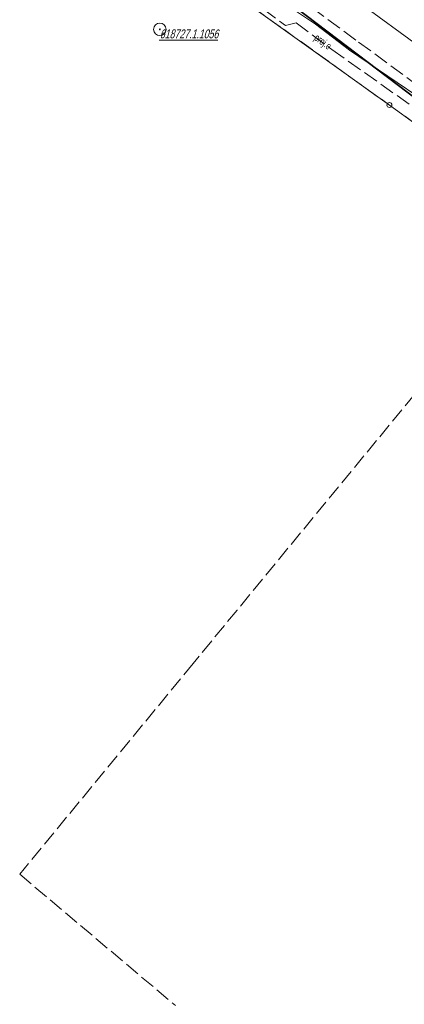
# Model space of a CAD drawing. Header units: millimetres. Extents: x 6552798 to 6553858, y 5859376 to 5860252.
# Tile 4 of 43: x 6553156 to 6553194, y 5859764 to 5859862. Entities that reach past the tile are written whole.
import ezdxf
from ezdxf.enums import TextEntityAlignment as Align

# ---------------------------------------------------------------- set-up
doc = ezdxf.new("R2010")
doc.units = ezdxf.units.MM
for name, pattern in [('1_1', [0]), ('1_OTKJ', [2, 1.5, -0.5]), ('3_SULO', [0]), ('3_SUPP_P', [2, 1.5, -0.5]), ('3_SUWP', [0]), ('GDE', [0]), ('GUK', [2, 1.5, -0.5])]:
    doc.linetypes.add(name, pattern=pattern)
for name, color, linetype, lineweight in [('BANK_OSNOW_T_0', 7, 'Continuous', 18), ('BANK_OSNOW_T_1', 7, 'Continuous', 18), ('Dzialki', 7, 'GDE', 18), ('Kontury', 3, 'GUK', 18), ('OTK_L_0', 7, '1_OTKJ', 18), ('OTK_L_18', 7, '1_1', 18), ('P_SUEP_E_T_0', 1, 'Continuous', 0), ('P_SUEP_L_0', 1, '3_SUPP_P', 18), ('Punkty', 7, 'Continuous', 18), ('SUL_L_1', 7, '3_SULO', 35), ('SUWP_L_0', 5, '3_SUWP', 18)]:
    doc.layers.add(name, color=color, linetype=linetype, lineweight=lineweight)
doc.styles.get("Standard").update_dxf_attribs({"font": 'arial.ttf'})

# ---------------------------------------------------------------- blocks, each defined once
blk = doc.blocks.new('GRT')
at = {"linetype": 'Continuous'}
blk.add_circle((0, 0), 0.25, dxfattribs=at)
blk = doc.blocks.new('OSP')
at = {"linetype": 'Continuous'}
for radius in [0.625, 0.045]:
    blk.add_circle((0, 0), radius, dxfattribs=at)

msp = doc.modelspace()

# ---------------------------------------------------------------- linework, layer by layer
at = {"layer": 'Dzialki'}
for p, q in [((6553177.23, 5859864.84), (6553192.67, 5859853.78)), ((6553192.67, 5859853.78), (6553195.47, 5859851.77))]:
    msp.add_line(p, q, dxfattribs=at)
at = {"layer": 'Kontury'}
for p, q in [((6553177.23, 5859864.84), (6553192.67, 5859853.78)), ((6553192.67, 5859853.78), (6553195.47, 5859851.77)), ((6553209.18, 5859841.73), (6553177.39, 5859803.1)), ((6553177.39, 5859803.1), (6553172.98, 5859797.75)), ((6553172.98, 5859797.75), (6553155.57, 5859776.59)), ((6553155.57, 5859776.59), (6553171.19, 5859763.42))]:
    msp.add_line(p, q, dxfattribs=at)
at = {"layer": 'OTK_L_0', "linetype": '1_OTKJ'}
for p, q in [((6553189.307, 5859860.297), (6553179.991, 5859867.138)), ((6553202.078, 5859850.918), (6553189.307, 5859860.297))]:
    msp.add_line(p, q, dxfattribs=at)
at = {"layer": 'OTK_L_18', "linetype": '1_1'}
msp.add_line((6553163.961, 5859882.912), (6553296.727, 5859785.519), dxfattribs=at)
at = {"layer": 'P_SUEP_L_0', "linetype": '3_SUPP_P'}
for p, q in [((6553180.032, 5859863.389), (6553182.245, 5859861.763)), ((6553182.245, 5859861.763), (6553183.312, 5859862.018)), ((6553183.312, 5859862.018), (6553186.91, 5859859.345)), ((6553186.91, 5859859.345), (6553201.539, 5859848.994))]:
    msp.add_line(p, q, dxfattribs=at)
at = {"layer": 'SUL_L_1', "linetype": '3_SULO'}
msp.add_line((6553206.529, 5859845.906), (6553182.371, 5859864.234), dxfattribs=at)
at = {"layer": 'SUWP_L_0', "linetype": '3_SUWP'}
for p, q in [((6553185.249, 5859861.884), (6553177.02, 5859867.444)), ((6553188.683, 5859859.286), (6553185.249, 5859861.884)), ((6553202.999, 5859849.566), (6553188.683, 5859859.286))]:
    msp.add_line(p, q, dxfattribs=at)

# ---------------------------------------------------------------- block references
at = {"layer": 'BANK_OSNOW_T_1'}
msp.add_blockref('OSP', (6553169.63, 5859861.37), dxfattribs=at)
at = {"layer": 'Punkty'}
msp.add_blockref('GRT', (6553192.67, 5859853.78), dxfattribs=at)

# ---------------------------------------------------------------- texts
at = {"layer": 'BANK_OSNOW_T_0', "oblique": 15, "width": 0.7}
msp.add_text('%%U618727.1.1056', height=0.9, dxfattribs=at).set_placement((6553169.63, 5859861.37), align=Align.TOP_LEFT)
at = {"layer": 'P_SUEP_E_T_0', "lineweight": 9, "width": 0.7}
msp.add_text('proj.e', height=0.75, rotation=323.8962, dxfattribs=at).set_placement((6553185.953, 5859860.056), align=Align.MIDDLE)

doc.saveas('drawing.dxf')
